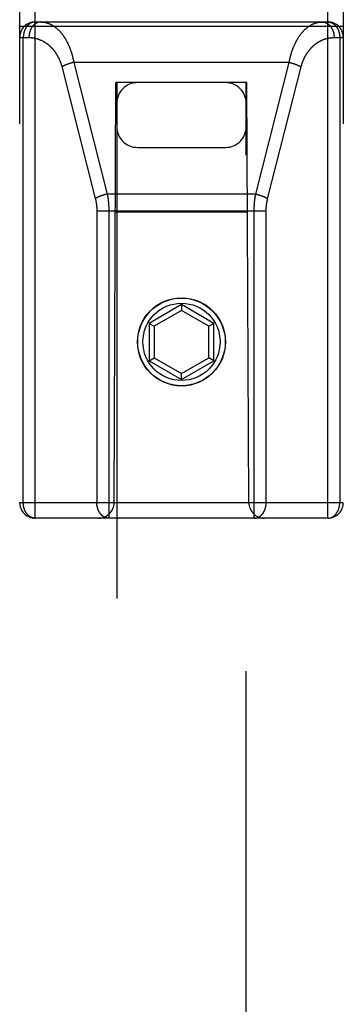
# Model space of a CAD drawing. Header units: inches. Extents: x 0 to 181, y 0 to 117.
# Tile 73 of 92: x 63.192 to 63.817, y 64.106 to 66.005. Entities that reach past the tile are written whole.
import ezdxf

# ---------------------------------------------------------------- set-up
doc = ezdxf.new("R2010")
doc.units = ezdxf.units.IN
doc.header["$LTSCALE"] = 9.946809
doc.header["$MEASUREMENT"] = 0
doc.linetypes.add('HIDDEN', pattern=[0.2, 0.1, -0.1])
doc.layers.add('02___PRT_ALL_AXES', color=7, linetype='CONTINUOUS')
doc.layers.add('DEFAULT_2', color=8, linetype='HIDDEN')

msp = doc.modelspace()

# ---------------------------------------------------------------- linework, layer by layer
at = {"layer": '02___PRT_ALL_AXES', "color": 8, "linetype": 'HIDDEN'}
msp.add_line((63.2221, 66.001), (63.7871, 66.001), dxfattribs=at)
msp.add_circle((63.5046, 65.384), 0.085, dxfattribs=at)
at = {"layer": 'DEFAULT_2', "color": 8, "linetype": 'HIDDEN'}
for p, q in [((63.2221, 65.044), (63.2221, 66.829)), ((63.7871, 65.044), (63.7871, 66.829)), ((63.1921, 66.799), (63.1921, 65.074)), ((63.8171, 66.799), (63.8171, 65.074)), ((63.1921, 65.993), (63.8171, 65.993)), ((63.2221, 66.001), (63.7871, 66.001)), ((63.1921, 65.971), (63.21, 65.971)), ((63.1991, 65.074), (63.1991, 65.971)), ((63.7992, 65.971), (63.8171, 65.971)), ((63.8102, 65.971), (63.8102, 65.074)), ((63.2735, 65.9151), (63.3382, 65.6603)), ((63.2873, 65.9205), (63.2865, 65.9202)), ((63.2881, 65.9207), (63.2873, 65.9205)), ((63.2889, 65.921), (63.2881, 65.9207)), ((63.2897, 65.9212), (63.2889, 65.921)), ((63.2905, 65.9215), (63.2897, 65.9212)), ((63.2926, 65.9221), (63.2917, 65.9218)), ((63.2934, 65.9223), (63.2926, 65.9221)), ((63.2942, 65.9225), (63.2934, 65.9223)), ((63.295, 65.9227), (63.2942, 65.9225)), ((63.2959, 65.9229), (63.295, 65.9227)), ((63.2967, 65.9231), (63.2959, 65.9229)), ((63.2967, 65.9231), (63.3613, 65.6691)), ((63.7125, 65.9231), (63.2967, 65.9231)), ((63.648, 65.6691), (63.7125, 65.9231)), ((63.6708, 65.6596), (63.7356, 65.9144)), ((63.7125, 65.9231), (63.7134, 65.9229)), ((63.7134, 65.9229), (63.7142, 65.9227)), ((63.7142, 65.9227), (63.715, 65.9225)), ((63.715, 65.9225), (63.7159, 65.9223)), ((63.7159, 65.9223), (63.7167, 65.9221)), ((63.7167, 65.9221), (63.7175, 65.9218)), ((63.7175, 65.9218), (63.7183, 65.9216)), ((63.7183, 65.9216), (63.7191, 65.9214)), ((63.7191, 65.9214), (63.7199, 65.9211)), ((63.7199, 65.9211), (63.7207, 65.9209)), ((63.7207, 65.9209), (63.7215, 65.9206)), ((63.3746, 65.074), (63.3781, 65.884)), ((63.3796, 65.884), (63.3781, 65.884)), ((63.3796, 65.884), (63.3796, 39.8821)), ((63.6296, 65.884), (63.3796, 65.884)), ((63.6296, 39.8821), (63.6296, 65.884)), ((63.6311, 65.884), (63.6296, 65.884)), ((63.6346, 65.074), (63.6311, 65.884)), ((63.4196, 65.759), (63.5896, 65.759)), ((63.3539, 65.6671), (63.3531, 65.6669)), ((63.3547, 65.6674), (63.3539, 65.6671)), ((63.3555, 65.6676), (63.3547, 65.6674)), ((63.3563, 65.6678), (63.3555, 65.6676)), ((63.3571, 65.6681), (63.3563, 65.6678)), ((63.358, 65.6683), (63.3571, 65.6681)), ((63.3588, 65.6685), (63.358, 65.6683)), ((63.648, 65.6691), (63.3613, 65.6691)), ((63.648, 65.6691), (63.6488, 65.6689)), ((63.6488, 65.6689), (63.6496, 65.6687)), ((63.6496, 65.6687), (63.6504, 65.6685)), ((63.6504, 65.6685), (63.6513, 65.6683)), ((63.6513, 65.6683), (63.6521, 65.6681)), ((63.6521, 65.6681), (63.6529, 65.6678)), ((63.6529, 65.6678), (63.6537, 65.6676)), ((63.6537, 65.6676), (63.6546, 65.6674)), ((63.6546, 65.6674), (63.6554, 65.6671)), ((63.6554, 65.6671), (63.6562, 65.6669)), ((63.3519, 65.6665), (63.3511, 65.6662)), ((63.6562, 65.6669), (63.657, 65.6666)), ((63.3411, 65.6377), (63.3411, 65.074)), ((63.3411, 65.637), (63.6681, 65.637)), ((63.3642, 65.638), (63.3642, 65.044)), ((63.6322, 65.634), (63.377, 65.634)), ((63.5046, 65.4558), (63.4421, 65.4197)), ((63.5046, 65.4443), (63.4521, 65.414)), ((63.5046, 65.4558), (63.5046, 65.4443)), ((63.5671, 65.4197), (63.5046, 65.4558)), ((63.5571, 65.414), (63.5046, 65.4443)), ((63.4421, 65.4197), (63.4421, 65.3476)), ((63.4421, 65.4197), (63.4521, 65.414)), ((63.4521, 65.414), (63.4521, 65.3533)), ((63.5671, 65.4197), (63.5571, 65.414)), ((63.5571, 65.3533), (63.5571, 65.414)), ((63.5671, 65.3476), (63.5671, 65.4197)), ((63.4421, 65.3476), (63.4521, 65.3533)), ((63.4421, 65.3476), (63.5046, 65.3115)), ((63.4521, 65.3533), (63.5046, 65.323)), ((63.5046, 65.323), (63.5571, 65.3533)), ((63.5046, 65.3115), (63.5671, 65.3476)), ((63.5671, 65.3476), (63.5571, 65.3533)), ((63.5046, 65.3115), (63.5046, 65.323)), ((63.1921, 65.074), (63.8171, 65.074)), ((63.7871, 65.044), (63.2221, 65.044))]:
    msp.add_line(p, q, dxfattribs=at)
for points in [[(63.2221, 66.001), (63.2218, 66.001), (63.2215, 66.001), (63.2212, 66.0009), (63.2209, 66.0009), (63.2205, 66.0009), (63.2202, 66.0009), (63.2199, 66.0008), (63.2196, 66.0008), (63.2192, 66.0007), (63.2189, 66.0007), (63.2186, 66.0006), (63.2183, 66.0005), (63.218, 66.0005), (63.2176, 66.0004), (63.2173, 66.0003), (63.217, 66.0002), (63.2167, 66.0001), (63.2164, 66), (63.2161, 65.9999), (63.2158, 65.9998), (63.2154, 65.9997), (63.2151, 65.9996), (63.2148, 65.9994), (63.2145, 65.9993), (63.2142, 65.9992), (63.2139, 65.999), (63.2136, 65.9989), (63.2133, 65.9987), (63.213, 65.9985), (63.2127, 65.9984), (63.2124, 65.9982), (63.2121, 65.998), (63.2118, 65.9978), (63.2116, 65.9976), (63.2113, 65.9974), (63.211, 65.9972), (63.2107, 65.997), (63.2104, 65.9968), (63.2101, 65.9966), (63.2099, 65.9964), (63.2096, 65.9962), (63.2093, 65.9959), (63.2091, 65.9957), (63.2088, 65.9955), (63.2085, 65.9952), (63.2083, 65.995), (63.208, 65.9947), (63.2078, 65.9944), (63.2075, 65.9942), (63.2073, 65.9939), (63.207, 65.9936), (63.2068, 65.9934), (63.2065, 65.9931), (63.2063, 65.9928), (63.2061, 65.9925), (63.2058, 65.9922), (63.2056, 65.9919), (63.2054, 65.9916), (63.2051, 65.9913), (63.2049, 65.991), (63.2047, 65.9907), (63.2045, 65.9903), (63.2043, 65.99), (63.2041, 65.9897), (63.2039, 65.9894), (63.2037, 65.989), (63.2035, 65.9887), (63.2033, 65.9883), (63.2031, 65.988), (63.2029, 65.9876), (63.2028, 65.9873), (63.2026, 65.9869), (63.2024, 65.9866), (63.2023, 65.9862), (63.2021, 65.9859), (63.2019, 65.9855), (63.2018, 65.9851), (63.2016, 65.9847), (63.2015, 65.9844), (63.2013, 65.984), (63.2012, 65.9836), (63.2011, 65.9832), (63.2009, 65.9828), (63.2008, 65.9825), (63.2007, 65.9821), (63.2006, 65.9817), (63.2005, 65.9813), (63.2003, 65.9809), (63.2002, 65.9805), (63.2001, 65.9801), (63.2, 65.9797), (63.2, 65.9793), (63.1999, 65.9789), (63.1998, 65.9785), (63.1997, 65.9781), (63.1996, 65.9776), (63.1996, 65.9772), (63.1995, 65.9768), (63.1994, 65.9764), (63.1994, 65.976), (63.1993, 65.9756), (63.1993, 65.9752), (63.1992, 65.9747), (63.1992, 65.9743), (63.1992, 65.9739), (63.1991, 65.9735), (63.1991, 65.9731), (63.1991, 65.9727), (63.1991, 65.9722), (63.1991, 65.9718), (63.1991, 65.9714), (63.1991, 65.971)], [(63.2331, 66.001), (63.2328, 66.001), (63.2324, 66.001), (63.2321, 66.0009), (63.2318, 66.0009), (63.2314, 66.0009), (63.2311, 66.0009), (63.2308, 66.0008), (63.2305, 66.0008), (63.2301, 66.0007), (63.2298, 66.0007), (63.2295, 66.0006), (63.2291, 66.0005), (63.2288, 66.0005), (63.2285, 66.0004), (63.2282, 66.0003), (63.2279, 66.0002), (63.2275, 66.0001), (63.2272, 66), (63.2269, 65.9999), (63.2266, 65.9998), (63.2263, 65.9996), (63.226, 65.9995), (63.2256, 65.9994), (63.2253, 65.9992), (63.225, 65.9991), (63.2247, 65.9989), (63.2244, 65.9988), (63.2241, 65.9986), (63.2238, 65.9984), (63.2235, 65.9983), (63.2232, 65.9981), (63.2229, 65.9979), (63.2226, 65.9977), (63.2223, 65.9975), (63.222, 65.9973), (63.2217, 65.9971), (63.2215, 65.9969), (63.2212, 65.9967), (63.2209, 65.9964), (63.2206, 65.9962), (63.2203, 65.996), (63.2201, 65.9957), (63.2198, 65.9955), (63.2195, 65.9952), (63.2193, 65.995), (63.219, 65.9947), (63.2187, 65.9945), (63.2185, 65.9942), (63.2182, 65.9939), (63.218, 65.9936), (63.2177, 65.9934), (63.2175, 65.9931), (63.2172, 65.9928), (63.217, 65.9925), (63.2168, 65.9922), (63.2165, 65.9919), (63.2163, 65.9916), (63.2161, 65.9913), (63.2159, 65.9909), (63.2157, 65.9906), (63.2154, 65.9903), (63.2152, 65.99), (63.215, 65.9896), (63.2148, 65.9893), (63.2146, 65.9889), (63.2144, 65.9886), (63.2142, 65.9883), (63.214, 65.9879), (63.2139, 65.9875), (63.2137, 65.9872), (63.2135, 65.9868), (63.2133, 65.9865), (63.2132, 65.9861), (63.213, 65.9857), (63.2128, 65.9853), (63.2127, 65.985), (63.2125, 65.9846), (63.2124, 65.9842), (63.2122, 65.9838), (63.2121, 65.9834), (63.212, 65.983), (63.2118, 65.9826), (63.2117, 65.9822), (63.2116, 65.9819), (63.2115, 65.9815), (63.2114, 65.981), (63.2112, 65.9806), (63.2111, 65.9802), (63.211, 65.9798), (63.211, 65.9794), (63.2109, 65.979), (63.2108, 65.9786), (63.2107, 65.9782), (63.2106, 65.9778), (63.2105, 65.9773), (63.2105, 65.9769), (63.2104, 65.9765), (63.2104, 65.9761), (63.2103, 65.9757), (63.2103, 65.9752), (63.2102, 65.9748), (63.2102, 65.9744), (63.2101, 65.974), (63.2101, 65.9735), (63.2101, 65.9731), (63.2101, 65.9727), (63.21, 65.9723), (63.21, 65.9718), (63.21, 65.9714), (63.21, 65.971)], [(63.2331, 66.001), (63.2338, 66.001), (63.2345, 66.0009), (63.2353, 66.0009), (63.236, 66.0009), (63.2367, 66.0008), (63.2374, 66.0007), (63.2382, 66.0006), (63.2389, 66.0005), (63.2396, 66.0004), (63.2403, 66.0003), (63.241, 66.0002), (63.2418, 66), (63.2425, 65.9999), (63.2432, 65.9997), (63.2439, 65.9995), (63.2446, 65.9993), (63.2453, 65.9991), (63.246, 65.9989), (63.2467, 65.9986), (63.2474, 65.9984), (63.2481, 65.9981), (63.2488, 65.9978), (63.2495, 65.9976), (63.2502, 65.9973), (63.2509, 65.9969), (63.2516, 65.9966), (63.2523, 65.9963), (63.253, 65.9959), (63.2536, 65.9956), (63.2543, 65.9952), (63.255, 65.9948), (63.2557, 65.9944), (63.2563, 65.994), (63.257, 65.9936), (63.2577, 65.9932), (63.2583, 65.9928), (63.259, 65.9923), (63.2596, 65.9918), (63.2603, 65.9914), (63.2609, 65.9909), (63.2615, 65.9904), (63.2622, 65.9899), (63.2628, 65.9894), (63.2634, 65.9889), (63.264, 65.9883), (63.2646, 65.9878), (63.2653, 65.9872), (63.2659, 65.9867), (63.2665, 65.9861), (63.2671, 65.9855), (63.2677, 65.9849), (63.2682, 65.9844), (63.2688, 65.9837), (63.2694, 65.9831), (63.27, 65.9825), (63.2705, 65.9819), (63.2711, 65.9812), (63.2717, 65.9806), (63.2722, 65.9799), (63.2728, 65.9793), (63.2733, 65.9786), (63.2738, 65.9779), (63.2744, 65.9772), (63.2749, 65.9765), (63.2754, 65.9758), (63.2759, 65.9751), (63.2765, 65.9744), (63.277, 65.9737), (63.2775, 65.9729), (63.278, 65.9722), (63.2784, 65.9714), (63.2789, 65.9707), (63.2794, 65.9699), (63.2799, 65.9692), (63.2803, 65.9684), (63.2808, 65.9676), (63.2813, 65.9668), (63.2817, 65.966), (63.2822, 65.9652), (63.2826, 65.9644), (63.283, 65.9636), (63.2835, 65.9628), (63.2839, 65.962), (63.2843, 65.9612), (63.2847, 65.9603), (63.2851, 65.9595), (63.2855, 65.9587), (63.2859, 65.9578), (63.2863, 65.957), (63.2867, 65.9561), (63.2871, 65.9553), (63.2874, 65.9544), (63.2878, 65.9535), (63.2882, 65.9527), (63.2885, 65.9518), (63.2889, 65.9509), (63.2892, 65.95), (63.2895, 65.9492), (63.2899, 65.9483), (63.2902, 65.9474), (63.2905, 65.9465), (63.2908, 65.9456), (63.2911, 65.9447), (63.2914, 65.9438), (63.2917, 65.9429), (63.292, 65.9419), (63.2923, 65.941), (63.2926, 65.9401), (63.2929, 65.9392), (63.2931, 65.9383), (63.2934, 65.9373), (63.2937, 65.9364), (63.2939, 65.9355), (63.2942, 65.9345), (63.2944, 65.9336), (63.2946, 65.9327), (63.2949, 65.9317), (63.2951, 65.9308), (63.2953, 65.9298), (63.2955, 65.9289), (63.2957, 65.9279), (63.2959, 65.927), (63.2961, 65.926), (63.2963, 65.9251), (63.2965, 65.9241), (63.2967, 65.9231)], [(63.7125, 65.9231), (63.7127, 65.9241), (63.7129, 65.9251), (63.7131, 65.926), (63.7133, 65.927), (63.7135, 65.928), (63.7137, 65.929), (63.7139, 65.9299), (63.7142, 65.9309), (63.7144, 65.9318), (63.7146, 65.9328), (63.7149, 65.9337), (63.7151, 65.9347), (63.7154, 65.9356), (63.7156, 65.9366), (63.7159, 65.9375), (63.7162, 65.9385), (63.7164, 65.9394), (63.7167, 65.9404), (63.717, 65.9413), (63.7173, 65.9422), (63.7176, 65.9432), (63.7179, 65.9441), (63.7182, 65.945), (63.7185, 65.9459), (63.7188, 65.9468), (63.7192, 65.9477), (63.7195, 65.9486), (63.7198, 65.9495), (63.7202, 65.9504), (63.7205, 65.9513), (63.7209, 65.9522), (63.7213, 65.9531), (63.7216, 65.954), (63.722, 65.9549), (63.7224, 65.9558), (63.7228, 65.9566), (63.7232, 65.9575), (63.7236, 65.9583), (63.724, 65.9592), (63.7244, 65.9601), (63.7248, 65.9609), (63.7252, 65.9617), (63.7257, 65.9626), (63.7261, 65.9634), (63.7265, 65.9642), (63.727, 65.965), (63.7274, 65.9659), (63.7279, 65.9667), (63.7283, 65.9675), (63.7288, 65.9682), (63.7293, 65.969), (63.7298, 65.9698), (63.7303, 65.9706), (63.7307, 65.9714), (63.7312, 65.9721), (63.7317, 65.9729), (63.7323, 65.9736), (63.7328, 65.9744), (63.7333, 65.9751), (63.7338, 65.9758), (63.7343, 65.9765), (63.7349, 65.9772), (63.7354, 65.9779), (63.736, 65.9786), (63.7365, 65.9793), (63.7371, 65.98), (63.7376, 65.9807), (63.7382, 65.9813), (63.7388, 65.982), (63.7394, 65.9826), (63.7399, 65.9832), (63.7405, 65.9839), (63.7411, 65.9845), (63.7417, 65.9851), (63.7423, 65.9857), (63.7429, 65.9863), (63.7435, 65.9868), (63.7442, 65.9874), (63.7448, 65.988), (63.7454, 65.9885), (63.746, 65.9891), (63.7467, 65.9896), (63.7473, 65.9901), (63.748, 65.9906), (63.7486, 65.9911), (63.7493, 65.9916), (63.7499, 65.9921), (63.7506, 65.9925), (63.7512, 65.993), (63.7519, 65.9934), (63.7526, 65.9938), (63.7533, 65.9942), (63.7539, 65.9947), (63.7546, 65.995), (63.7553, 65.9954), (63.756, 65.9958), (63.7567, 65.9962), (63.7574, 65.9965), (63.7581, 65.9968), (63.7588, 65.9971), (63.7595, 65.9975), (63.7602, 65.9978), (63.7609, 65.998), (63.7616, 65.9983), (63.7623, 65.9986), (63.763, 65.9988), (63.7637, 65.999), (63.7645, 65.9993), (63.7652, 65.9995), (63.7659, 65.9997), (63.7666, 65.9998), (63.7674, 66), (63.7681, 66.0002), (63.7688, 66.0003), (63.7695, 66.0004), (63.7703, 66.0005), (63.771, 66.0006), (63.7717, 66.0007), (63.7725, 66.0008), (63.7732, 66.0009), (63.7739, 66.0009), (63.7747, 66.0009), (63.7754, 66.001), (63.7762, 66.001)], [(63.7762, 66.001), (63.7765, 66.001), (63.7768, 66.001), (63.7771, 66.0009), (63.7775, 66.0009), (63.7778, 66.0009), (63.7781, 66.0009), (63.7785, 66.0008), (63.7788, 66.0008), (63.7791, 66.0007), (63.7794, 66.0007), (63.7798, 66.0006), (63.7801, 66.0005), (63.7804, 66.0005), (63.7807, 66.0004), (63.7811, 66.0003), (63.7814, 66.0002), (63.7817, 66.0001), (63.782, 66), (63.7823, 65.9999), (63.7827, 65.9998), (63.783, 65.9996), (63.7833, 65.9995), (63.7836, 65.9994), (63.7839, 65.9992), (63.7842, 65.9991), (63.7845, 65.9989), (63.7848, 65.9988), (63.7851, 65.9986), (63.7854, 65.9984), (63.7857, 65.9983), (63.786, 65.9981), (63.7863, 65.9979), (63.7866, 65.9977), (63.7869, 65.9975), (63.7872, 65.9973), (63.7875, 65.9971), (63.7878, 65.9969), (63.7881, 65.9967), (63.7883, 65.9964), (63.7886, 65.9962), (63.7889, 65.996), (63.7892, 65.9957), (63.7894, 65.9955), (63.7897, 65.9952), (63.79, 65.995), (63.7902, 65.9947), (63.7905, 65.9945), (63.7908, 65.9942), (63.791, 65.9939), (63.7913, 65.9936), (63.7915, 65.9934), (63.7918, 65.9931), (63.792, 65.9928), (63.7922, 65.9925), (63.7925, 65.9922), (63.7927, 65.9919), (63.7929, 65.9916), (63.7931, 65.9913), (63.7934, 65.9909), (63.7936, 65.9906), (63.7938, 65.9903), (63.794, 65.99), (63.7942, 65.9896), (63.7944, 65.9893), (63.7946, 65.9889), (63.7948, 65.9886), (63.795, 65.9883), (63.7952, 65.9879), (63.7954, 65.9875), (63.7956, 65.9872), (63.7957, 65.9868), (63.7959, 65.9865), (63.7961, 65.9861), (63.7962, 65.9857), (63.7964, 65.9853), (63.7966, 65.985), (63.7967, 65.9846), (63.7969, 65.9842), (63.797, 65.9838), (63.7971, 65.9834), (63.7973, 65.983), (63.7974, 65.9826), (63.7975, 65.9822), (63.7976, 65.9819), (63.7978, 65.9815), (63.7979, 65.981), (63.798, 65.9806), (63.7981, 65.9802), (63.7982, 65.9798), (63.7983, 65.9794), (63.7984, 65.979), (63.7985, 65.9786), (63.7985, 65.9782), (63.7986, 65.9778), (63.7987, 65.9773), (63.7988, 65.9769), (63.7988, 65.9765), (63.7989, 65.9761), (63.7989, 65.9757), (63.799, 65.9752), (63.799, 65.9748), (63.7991, 65.9744), (63.7991, 65.974), (63.7991, 65.9735), (63.7992, 65.9731), (63.7992, 65.9727), (63.7992, 65.9723), (63.7992, 65.9718), (63.7992, 65.9714), (63.7992, 65.971)], [(63.7871, 66.001), (63.7874, 66.001), (63.7877, 66.001), (63.7881, 66.0009), (63.7884, 66.0009), (63.7887, 66.0009), (63.789, 66.0009), (63.7893, 66.0008), (63.7897, 66.0008), (63.79, 66.0007), (63.7903, 66.0007), (63.7906, 66.0006), (63.791, 66.0005), (63.7913, 66.0005), (63.7916, 66.0004), (63.7919, 66.0003), (63.7922, 66.0002), (63.7925, 66.0001), (63.7929, 66), (63.7932, 65.9999), (63.7935, 65.9998), (63.7938, 65.9997), (63.7941, 65.9996), (63.7944, 65.9994), (63.7947, 65.9993), (63.795, 65.9992), (63.7953, 65.999), (63.7956, 65.9989), (63.7959, 65.9987), (63.7962, 65.9985), (63.7965, 65.9984), (63.7968, 65.9982), (63.7971, 65.998), (63.7974, 65.9978), (63.7977, 65.9976), (63.798, 65.9974), (63.7983, 65.9972), (63.7985, 65.997), (63.7988, 65.9968), (63.7991, 65.9966), (63.7994, 65.9964), (63.7996, 65.9962), (63.7999, 65.9959), (63.8002, 65.9957), (63.8004, 65.9955), (63.8007, 65.9952), (63.801, 65.995), (63.8012, 65.9947), (63.8015, 65.9944), (63.8017, 65.9942), (63.802, 65.9939), (63.8022, 65.9936), (63.8025, 65.9934), (63.8027, 65.9931), (63.803, 65.9928), (63.8032, 65.9925), (63.8034, 65.9922), (63.8036, 65.9919), (63.8039, 65.9916), (63.8041, 65.9913), (63.8043, 65.991), (63.8045, 65.9907), (63.8047, 65.9903), (63.8049, 65.99), (63.8051, 65.9897), (63.8053, 65.9894), (63.8055, 65.989), (63.8057, 65.9887), (63.8059, 65.9883), (63.8061, 65.988), (63.8063, 65.9876), (63.8065, 65.9873), (63.8066, 65.9869), (63.8068, 65.9866), (63.807, 65.9862), (63.8071, 65.9859), (63.8073, 65.9855), (63.8075, 65.9851), (63.8076, 65.9847), (63.8078, 65.9844), (63.8079, 65.984), (63.808, 65.9836), (63.8082, 65.9832), (63.8083, 65.9828), (63.8084, 65.9825), (63.8085, 65.9821), (63.8087, 65.9817), (63.8088, 65.9813), (63.8089, 65.9809), (63.809, 65.9805), (63.8091, 65.9801), (63.8092, 65.9797), (63.8093, 65.9793), (63.8094, 65.9789), (63.8095, 65.9785), (63.8095, 65.9781), (63.8096, 65.9776), (63.8097, 65.9772), (63.8097, 65.9768), (63.8098, 65.9764), (63.8099, 65.976), (63.8099, 65.9756), (63.81, 65.9752), (63.81, 65.9747), (63.81, 65.9743), (63.8101, 65.9739), (63.8101, 65.9735), (63.8101, 65.9731), (63.8101, 65.9727), (63.8102, 65.9722), (63.8102, 65.9718), (63.8102, 65.9714), (63.8102, 65.971)], [(63.21, 65.971), (63.2107, 65.971), (63.2115, 65.9709), (63.2122, 65.9709), (63.2129, 65.9709), (63.2136, 65.9708), (63.2144, 65.9708), (63.2151, 65.9707), (63.2158, 65.9707), (63.2165, 65.9706), (63.2173, 65.9705), (63.218, 65.9704), (63.2187, 65.9703), (63.2194, 65.9702), (63.2201, 65.97), (63.2208, 65.9699), (63.2215, 65.9698), (63.2223, 65.9696), (63.223, 65.9694), (63.2237, 65.9693), (63.2244, 65.9691), (63.2251, 65.9689), (63.2258, 65.9687), (63.2265, 65.9685), (63.2272, 65.9683), (63.2278, 65.968), (63.2285, 65.9678), (63.2292, 65.9676), (63.2299, 65.9673), (63.2306, 65.967), (63.2313, 65.9668), (63.2319, 65.9665), (63.2326, 65.9662), (63.2333, 65.9659), (63.2339, 65.9656), (63.2346, 65.9653), (63.2352, 65.965), (63.2359, 65.9647), (63.2365, 65.9643), (63.2372, 65.964), (63.2378, 65.9636), (63.2385, 65.9633), (63.2391, 65.9629), (63.2397, 65.9625), (63.2403, 65.9622), (63.241, 65.9618), (63.2416, 65.9614), (63.2422, 65.961), (63.2428, 65.9606), (63.2434, 65.9602), (63.244, 65.9597), (63.2446, 65.9593), (63.2452, 65.9589), (63.2458, 65.9584), (63.2463, 65.958), (63.2469, 65.9575), (63.2475, 65.9571), (63.248, 65.9566), (63.2486, 65.9561), (63.2491, 65.9557), (63.2497, 65.9552), (63.2502, 65.9547), (63.2508, 65.9542), (63.2513, 65.9537), (63.2518, 65.9532), (63.2524, 65.9527), (63.2529, 65.9522), (63.2534, 65.9516), (63.2539, 65.9511), (63.2544, 65.9506), (63.2549, 65.95), (63.2554, 65.9495), (63.2559, 65.9489), (63.2563, 65.9484), (63.2568, 65.9478), (63.2573, 65.9473), (63.2577, 65.9467), (63.2582, 65.9461), (63.2586, 65.9456), (63.2591, 65.945), (63.2595, 65.9444), (63.26, 65.9438), (63.2604, 65.9432), (63.2608, 65.9426), (63.2612, 65.942), (63.2616, 65.9414), (63.262, 65.9408), (63.2624, 65.9402), (63.2628, 65.9396), (63.2632, 65.939), (63.2636, 65.9384), (63.264, 65.9377), (63.2644, 65.9371), (63.2647, 65.9365), (63.2651, 65.9358), (63.2654, 65.9352), (63.2658, 65.9346), (63.2661, 65.9339), (63.2665, 65.9333), (63.2668, 65.9326), (63.2671, 65.932), (63.2675, 65.9313), (63.2678, 65.9307), (63.2681, 65.93), (63.2684, 65.9294), (63.2687, 65.9287), (63.269, 65.928), (63.2693, 65.9274), (63.2695, 65.9267), (63.2698, 65.926), (63.2701, 65.9254), (63.2703, 65.9247), (63.2706, 65.924), (63.2709, 65.9233), (63.2711, 65.9227), (63.2713, 65.922), (63.2716, 65.9213), (63.2718, 65.9206), (63.272, 65.9199), (63.2723, 65.9192), (63.2725, 65.9185), (63.2727, 65.9178), (63.2729, 65.9172), (63.2731, 65.9165), (63.2733, 65.9158), (63.2735, 65.9151)], [(63.7356, 65.9144), (63.7358, 65.9151), (63.736, 65.9158), (63.7362, 65.9165), (63.7364, 65.9172), (63.7366, 65.9179), (63.7368, 65.9186), (63.737, 65.9193), (63.7372, 65.92), (63.7375, 65.9207), (63.7377, 65.9214), (63.7379, 65.9221), (63.7382, 65.9228), (63.7384, 65.9235), (63.7387, 65.9242), (63.739, 65.9248), (63.7392, 65.9255), (63.7395, 65.9262), (63.7398, 65.9269), (63.7401, 65.9276), (63.7404, 65.9282), (63.7407, 65.9289), (63.741, 65.9296), (63.7413, 65.9303), (63.7416, 65.9309), (63.7419, 65.9316), (63.7422, 65.9323), (63.7426, 65.9329), (63.7429, 65.9336), (63.7433, 65.9342), (63.7436, 65.9349), (63.744, 65.9355), (63.7443, 65.9362), (63.7447, 65.9368), (63.7451, 65.9374), (63.7455, 65.9381), (63.7458, 65.9387), (63.7462, 65.9393), (63.7466, 65.94), (63.747, 65.9406), (63.7475, 65.9412), (63.7479, 65.9418), (63.7483, 65.9424), (63.7487, 65.943), (63.7492, 65.9436), (63.7496, 65.9442), (63.75, 65.9448), (63.7505, 65.9454), (63.7509, 65.946), (63.7514, 65.9466), (63.7519, 65.9472), (63.7524, 65.9477), (63.7528, 65.9483), (63.7533, 65.9489), (63.7538, 65.9494), (63.7543, 65.95), (63.7548, 65.9505), (63.7553, 65.9511), (63.7558, 65.9516), (63.7564, 65.9521), (63.7569, 65.9527), (63.7574, 65.9532), (63.7579, 65.9537), (63.7585, 65.9542), (63.759, 65.9547), (63.7596, 65.9552), (63.7601, 65.9557), (63.7607, 65.9562), (63.7613, 65.9567), (63.7618, 65.9572), (63.7624, 65.9576), (63.763, 65.9581), (63.7636, 65.9585), (63.7642, 65.959), (63.7648, 65.9594), (63.7654, 65.9599), (63.766, 65.9603), (63.7666, 65.9607), (63.7672, 65.9611), (63.7679, 65.9615), (63.7685, 65.9619), (63.7691, 65.9623), (63.7697, 65.9627), (63.7704, 65.9631), (63.771, 65.9634), (63.7717, 65.9638), (63.7723, 65.9641), (63.773, 65.9645), (63.7736, 65.9648), (63.7743, 65.9651), (63.775, 65.9655), (63.7756, 65.9658), (63.7763, 65.9661), (63.777, 65.9664), (63.7777, 65.9667), (63.7784, 65.9669), (63.7791, 65.9672), (63.7797, 65.9675), (63.7804, 65.9677), (63.7811, 65.968), (63.7818, 65.9682), (63.7825, 65.9684), (63.7833, 65.9686), (63.784, 65.9688), (63.7847, 65.969), (63.7854, 65.9692), (63.7861, 65.9694), (63.7868, 65.9696), (63.7875, 65.9697), (63.7883, 65.9699), (63.789, 65.97), (63.7897, 65.9701), (63.7904, 65.9703), (63.7912, 65.9704), (63.7919, 65.9705), (63.7926, 65.9706), (63.7933, 65.9707), (63.7941, 65.9707), (63.7948, 65.9708), (63.7955, 65.9708), (63.7963, 65.9709), (63.797, 65.9709), (63.7977, 65.9709), (63.7985, 65.971), (63.7992, 65.971)], [(63.2865, 65.9202), (63.2861, 65.9201), (63.2858, 65.9199), (63.2854, 65.9198), (63.285, 65.9197), (63.2846, 65.9195), (63.2842, 65.9194), (63.2839, 65.9192), (63.2835, 65.9191), (63.2831, 65.919), (63.2827, 65.9188), (63.2824, 65.9187), (63.282, 65.9185), (63.2817, 65.9184), (63.2813, 65.9182), (63.281, 65.9181), (63.2806, 65.9179), (63.2803, 65.9178), (63.2799, 65.9176), (63.2796, 65.9175), (63.2792, 65.9173), (63.2789, 65.9172), (63.2786, 65.917), (63.2783, 65.9169), (63.2779, 65.9167), (63.2776, 65.9166), (63.2773, 65.9164), (63.277, 65.9162), (63.2767, 65.9161), (63.2764, 65.9159), (63.2761, 65.9158), (63.2758, 65.9156), (63.2755, 65.9155), (63.2752, 65.9153), (63.275, 65.9151), (63.2747, 65.915), (63.2744, 65.9148), (63.2742, 65.9147), (63.2739, 65.9145), (63.2736, 65.9144)], [(63.2917, 65.9218), (63.2913, 65.9217), (63.2905, 65.9215)], [(63.7215, 65.9206), (63.7223, 65.9203), (63.7227, 65.9202), (63.7231, 65.9201), (63.7235, 65.9199), (63.7239, 65.9198), (63.7243, 65.9197), (63.7246, 65.9195), (63.725, 65.9194), (63.7254, 65.9192), (63.7258, 65.9191), (63.7261, 65.919), (63.7265, 65.9188), (63.7269, 65.9187), (63.7272, 65.9185), (63.7276, 65.9184), (63.7279, 65.9182), (63.7283, 65.9181), (63.7286, 65.9179), (63.729, 65.9178), (63.7293, 65.9176), (63.7297, 65.9175), (63.73, 65.9173), (63.7303, 65.9172), (63.7306, 65.917), (63.731, 65.9169), (63.7313, 65.9167), (63.7316, 65.9166), (63.7319, 65.9164), (63.7322, 65.9162), (63.7325, 65.9161), (63.7328, 65.9159), (63.7331, 65.9158), (63.7334, 65.9156), (63.7337, 65.9155), (63.734, 65.9153), (63.7343, 65.9151), (63.7345, 65.915), (63.7348, 65.9148), (63.7351, 65.9147), (63.7353, 65.9145), (63.7356, 65.9144)], [(63.36, 65.6688), (63.3596, 65.6687), (63.3588, 65.6685)], [(63.3613, 65.6691), (63.3609, 65.669), (63.36, 65.6688)], [(63.3613, 65.6691), (63.3615, 65.6682), (63.3616, 65.6672), (63.3618, 65.6663), (63.3619, 65.6654), (63.3621, 65.6644), (63.3622, 65.6635), (63.3624, 65.6626), (63.3625, 65.6617), (63.3626, 65.6607), (63.3627, 65.6598), (63.3629, 65.6589), (63.363, 65.6579), (63.3631, 65.657), (63.3632, 65.656), (63.3633, 65.6551), (63.3634, 65.6542), (63.3635, 65.6532), (63.3635, 65.6523), (63.3636, 65.6513), (63.3637, 65.6504), (63.3638, 65.6495), (63.3638, 65.6485), (63.3639, 65.6476), (63.3639, 65.6466), (63.364, 65.6457), (63.364, 65.6447), (63.3641, 65.6438), (63.3641, 65.6429), (63.3641, 65.6419), (63.3641, 65.6409), (63.3642, 65.6399), (63.3642, 65.6389), (63.3642, 65.638)], [(63.645, 65.044), (63.6451, 65.6379), (63.6451, 65.6389), (63.6451, 65.6398), (63.6451, 65.6408), (63.6451, 65.6417), (63.6451, 65.6427), (63.6452, 65.6436), (63.6452, 65.6446), (63.6452, 65.6455), (63.6453, 65.6464), (63.6453, 65.6474), (63.6454, 65.6483), (63.6455, 65.6493), (63.6455, 65.6502), (63.6456, 65.6512), (63.6457, 65.6521), (63.6458, 65.653), (63.6459, 65.654), (63.6459, 65.6549), (63.646, 65.6559), (63.6461, 65.6568), (63.6462, 65.6577), (63.6464, 65.6587), (63.6465, 65.6596), (63.6466, 65.6605), (63.6467, 65.6615), (63.6469, 65.6624), (63.647, 65.6633), (63.6471, 65.6643), (63.6473, 65.6652), (63.6474, 65.6662), (63.6476, 65.6672), (63.6478, 65.6681), (63.648, 65.6691)], [(63.3511, 65.6662), (63.3507, 65.6661), (63.3503, 65.6659), (63.3499, 65.6658), (63.3496, 65.6657), (63.3492, 65.6655), (63.3488, 65.6654), (63.3484, 65.6652), (63.3481, 65.6651), (63.3477, 65.6649), (63.3473, 65.6648), (63.347, 65.6647), (63.3466, 65.6645), (63.3462, 65.6644), (63.3459, 65.6642), (63.3455, 65.6641), (63.3452, 65.6639), (63.3448, 65.6638), (63.3445, 65.6636), (63.3442, 65.6635), (63.3438, 65.6633), (63.3435, 65.6632), (63.3432, 65.663), (63.3428, 65.6629), (63.3425, 65.6627), (63.3422, 65.6625), (63.3419, 65.6624), (63.3416, 65.6622), (63.3413, 65.6621), (63.341, 65.6619), (63.3407, 65.6618), (63.3404, 65.6616), (63.3401, 65.6615), (63.3398, 65.6613), (63.3395, 65.6611), (63.3393, 65.661), (63.339, 65.6608), (63.3387, 65.6607), (63.3385, 65.6605), (63.3382, 65.6603)], [(63.3382, 65.6603), (63.3384, 65.6597), (63.3386, 65.659), (63.3387, 65.6583), (63.3389, 65.6576), (63.339, 65.657), (63.3392, 65.6563), (63.3393, 65.6556), (63.3394, 65.6549), (63.3396, 65.6542), (63.3397, 65.6536), (63.3398, 65.6529), (63.3399, 65.6522), (63.34, 65.6515), (63.3401, 65.6508), (63.3402, 65.6502), (63.3403, 65.6495), (63.3404, 65.6488), (63.3405, 65.6481), (63.3406, 65.6474), (63.3406, 65.6467), (63.3407, 65.6461), (63.3408, 65.6454), (63.3408, 65.6447), (63.3409, 65.644), (63.3409, 65.6433), (63.341, 65.6426), (63.341, 65.6419), (63.341, 65.6412), (63.3411, 65.6405), (63.3411, 65.6398), (63.3411, 65.6391), (63.3411, 65.6384), (63.3411, 65.6377)], [(63.3531, 65.6669), (63.3527, 65.6667), (63.3519, 65.6665)], [(63.657, 65.6666), (63.6577, 65.6663), (63.6581, 65.6662), (63.6585, 65.6661), (63.6589, 65.6659), (63.6593, 65.6658), (63.6597, 65.6657), (63.6601, 65.6655), (63.6604, 65.6654), (63.6608, 65.6652), (63.6612, 65.6651), (63.6615, 65.6649), (63.6619, 65.6648), (63.6623, 65.6647), (63.6626, 65.6645), (63.663, 65.6644), (63.6633, 65.6642), (63.6637, 65.6641), (63.664, 65.6639), (63.6644, 65.6638), (63.6647, 65.6636), (63.6651, 65.6635), (63.6654, 65.6633), (63.6657, 65.6632), (63.6661, 65.663), (63.6664, 65.6629), (63.6667, 65.6627), (63.667, 65.6625), (63.6673, 65.6624), (63.6676, 65.6622), (63.668, 65.6621), (63.6683, 65.6619), (63.6685, 65.6618), (63.6688, 65.6616), (63.6691, 65.6615), (63.6694, 65.6613), (63.6697, 65.6611), (63.67, 65.661), (63.6702, 65.6608), (63.6705, 65.6607), (63.6708, 65.6605), (63.671, 65.6603)], [(63.6681, 65.074), (63.6681, 65.6377), (63.6681, 65.6384), (63.6681, 65.6391), (63.6682, 65.6397), (63.6682, 65.6404), (63.6682, 65.6411), (63.6682, 65.6418), (63.6683, 65.6425), (63.6683, 65.6432), (63.6684, 65.6439), (63.6684, 65.6445), (63.6685, 65.6452), (63.6685, 65.6459), (63.6686, 65.6466), (63.6687, 65.6473), (63.6687, 65.648), (63.6688, 65.6487), (63.6689, 65.6493), (63.669, 65.65), (63.6691, 65.6507), (63.6692, 65.6514), (63.6693, 65.6521), (63.6694, 65.6528), (63.6695, 65.6534), (63.6697, 65.6541), (63.6698, 65.6548), (63.6699, 65.6555), (63.6701, 65.6561), (63.6702, 65.6568), (63.6704, 65.6575), (63.6705, 65.6582), (63.6707, 65.6589), (63.6708, 65.6596)], [(63.2221, 65.044), (63.2218, 65.044), (63.2215, 65.044), (63.2212, 65.044), (63.2209, 65.044), (63.2205, 65.044), (63.2202, 65.0441), (63.2199, 65.0441), (63.2196, 65.0442), (63.2192, 65.0442), (63.2189, 65.0443), (63.2186, 65.0443), (63.2183, 65.0444), (63.218, 65.0445), (63.2176, 65.0445), (63.2173, 65.0446), (63.217, 65.0447), (63.2167, 65.0448), (63.2164, 65.0449), (63.2161, 65.045), (63.2158, 65.0451), (63.2154, 65.0452), (63.2151, 65.0454), (63.2148, 65.0455), (63.2145, 65.0456), (63.2142, 65.0458), (63.2139, 65.0459), (63.2136, 65.0461), (63.2133, 65.0462), (63.213, 65.0464), (63.2127, 65.0466), (63.2124, 65.0467), (63.2121, 65.0469), (63.2118, 65.0471), (63.2116, 65.0473), (63.2113, 65.0475), (63.211, 65.0477), (63.2107, 65.0479), (63.2104, 65.0481), (63.2101, 65.0483), (63.2099, 65.0486), (63.2096, 65.0488), (63.2093, 65.049), (63.2091, 65.0492), (63.2088, 65.0495), (63.2085, 65.0497), (63.2083, 65.05), (63.208, 65.0502), (63.2078, 65.0505), (63.2075, 65.0508), (63.2073, 65.051), (63.207, 65.0513), (63.2068, 65.0516), (63.2065, 65.0519), (63.2063, 65.0522), (63.2061, 65.0524), (63.2058, 65.0527), (63.2056, 65.053), (63.2054, 65.0533), (63.2051, 65.0536), (63.2049, 65.054), (63.2047, 65.0543), (63.2045, 65.0546), (63.2043, 65.0549), (63.2041, 65.0552), (63.2039, 65.0556), (63.2037, 65.0559), (63.2035, 65.0563), (63.2033, 65.0566), (63.2031, 65.0569), (63.2029, 65.0573), (63.2028, 65.0576), (63.2026, 65.058), (63.2024, 65.0584), (63.2023, 65.0587), (63.2021, 65.0591), (63.2019, 65.0594), (63.2018, 65.0598), (63.2016, 65.0602), (63.2015, 65.0606), (63.2013, 65.0609), (63.2012, 65.0613), (63.2011, 65.0617), (63.2009, 65.0621), (63.2008, 65.0625), (63.2007, 65.0629), (63.2006, 65.0633), (63.2005, 65.0637), (63.2003, 65.064), (63.2002, 65.0644), (63.2001, 65.0648), (63.2, 65.0653), (63.2, 65.0657), (63.1999, 65.0661), (63.1998, 65.0665), (63.1997, 65.0669), (63.1996, 65.0673), (63.1996, 65.0677), (63.1995, 65.0681), (63.1994, 65.0685), (63.1994, 65.0689), (63.1993, 65.0694), (63.1993, 65.0698), (63.1992, 65.0702), (63.1992, 65.0706), (63.1992, 65.071), (63.1991, 65.0714), (63.1991, 65.0719), (63.1991, 65.0723), (63.1991, 65.0727), (63.1991, 65.0731), (63.1991, 65.0735), (63.1991, 65.074)], [(63.3642, 65.044), (63.3639, 65.044), (63.3636, 65.044), (63.3632, 65.044), (63.3629, 65.044), (63.3626, 65.044), (63.3623, 65.0441), (63.3619, 65.0441), (63.3616, 65.0442), (63.3613, 65.0442), (63.361, 65.0443), (63.3607, 65.0443), (63.3603, 65.0444), (63.36, 65.0445), (63.3597, 65.0445), (63.3594, 65.0446), (63.3591, 65.0447), (63.3588, 65.0448), (63.3584, 65.0449), (63.3581, 65.045), (63.3578, 65.0451), (63.3575, 65.0453), (63.3572, 65.0454), (63.3569, 65.0455), (63.3566, 65.0456), (63.3563, 65.0458), (63.356, 65.0459), (63.3557, 65.0461), (63.3554, 65.0462), (63.3551, 65.0464), (63.3548, 65.0466), (63.3545, 65.0468), (63.3542, 65.0469), (63.3539, 65.0471), (63.3536, 65.0473), (63.3533, 65.0475), (63.353, 65.0477), (63.3528, 65.0479), (63.3525, 65.0481), (63.3522, 65.0483), (63.3519, 65.0486), (63.3517, 65.0488), (63.3514, 65.049), (63.3511, 65.0493), (63.3509, 65.0495), (63.3506, 65.0497), (63.3503, 65.05), (63.3501, 65.0502), (63.3498, 65.0505), (63.3496, 65.0508), (63.3493, 65.051), (63.3491, 65.0513), (63.3488, 65.0516), (63.3486, 65.0519), (63.3483, 65.0522), (63.3481, 65.0525), (63.3479, 65.0527), (63.3477, 65.053), (63.3474, 65.0533), (63.3472, 65.0537), (63.347, 65.054), (63.3468, 65.0543), (63.3466, 65.0546), (63.3464, 65.0549), (63.3462, 65.0553), (63.346, 65.0556), (63.3458, 65.0559), (63.3456, 65.0563), (63.3454, 65.0566), (63.3452, 65.0569), (63.345, 65.0573), (63.3448, 65.0576), (63.3447, 65.058), (63.3445, 65.0584), (63.3443, 65.0587), (63.3442, 65.0591), (63.344, 65.0594), (63.3438, 65.0598), (63.3437, 65.0602), (63.3436, 65.0606), (63.3434, 65.0609), (63.3433, 65.0613), (63.3431, 65.0617), (63.343, 65.0621), (63.3429, 65.0625), (63.3428, 65.0629), (63.3426, 65.0633), (63.3425, 65.0637), (63.3424, 65.0641), (63.3423, 65.0645), (63.3422, 65.0649), (63.3421, 65.0653), (63.342, 65.0657), (63.3419, 65.0661), (63.3419, 65.0665), (63.3418, 65.0669), (63.3417, 65.0673), (63.3416, 65.0677), (63.3416, 65.0681), (63.3415, 65.0685), (63.3414, 65.0689), (63.3414, 65.0694), (63.3413, 65.0698), (63.3413, 65.0702), (63.3413, 65.0706), (63.3412, 65.071), (63.3412, 65.0714), (63.3412, 65.0719), (63.3412, 65.0723), (63.3411, 65.0727), (63.3411, 65.0731), (63.3411, 65.0735), (63.3411, 65.074)], [(63.645, 65.044), (63.6454, 65.044), (63.6457, 65.044), (63.646, 65.044), (63.6463, 65.044), (63.6466, 65.044), (63.647, 65.0441), (63.6473, 65.0441), (63.6476, 65.0442), (63.6479, 65.0442), (63.6483, 65.0443), (63.6486, 65.0443), (63.6489, 65.0444), (63.6492, 65.0445), (63.6495, 65.0445), (63.6498, 65.0446), (63.6502, 65.0447), (63.6505, 65.0448), (63.6508, 65.0449), (63.6511, 65.045), (63.6514, 65.0451), (63.6517, 65.0453), (63.652, 65.0454), (63.6523, 65.0455), (63.6527, 65.0456), (63.653, 65.0458), (63.6533, 65.0459), (63.6536, 65.0461), (63.6539, 65.0462), (63.6542, 65.0464), (63.6545, 65.0466), (63.6548, 65.0468), (63.655, 65.0469), (63.6553, 65.0471), (63.6556, 65.0473), (63.6559, 65.0475), (63.6562, 65.0477), (63.6565, 65.0479), (63.6568, 65.0481), (63.657, 65.0483), (63.6573, 65.0486), (63.6576, 65.0488), (63.6579, 65.049), (63.6581, 65.0493), (63.6584, 65.0495), (63.6586, 65.0497), (63.6589, 65.05), (63.6592, 65.0502), (63.6594, 65.0505), (63.6597, 65.0508), (63.6599, 65.051), (63.6602, 65.0513), (63.6604, 65.0516), (63.6607, 65.0519), (63.6609, 65.0522), (63.6611, 65.0525), (63.6614, 65.0527), (63.6616, 65.053), (63.6618, 65.0533), (63.662, 65.0537), (63.6622, 65.054), (63.6625, 65.0543), (63.6627, 65.0546), (63.6629, 65.0549), (63.6631, 65.0553), (63.6633, 65.0556), (63.6635, 65.0559), (63.6637, 65.0563), (63.6639, 65.0566), (63.664, 65.0569), (63.6642, 65.0573), (63.6644, 65.0576), (63.6646, 65.058), (63.6647, 65.0584), (63.6649, 65.0587), (63.6651, 65.0591), (63.6652, 65.0594), (63.6654, 65.0598), (63.6655, 65.0602), (63.6657, 65.0606), (63.6658, 65.0609), (63.666, 65.0613), (63.6661, 65.0617), (63.6662, 65.0621), (63.6664, 65.0625), (63.6665, 65.0629), (63.6666, 65.0633), (63.6667, 65.0637), (63.6668, 65.0641), (63.6669, 65.0645), (63.667, 65.0649), (63.6671, 65.0653), (63.6672, 65.0657), (63.6673, 65.0661), (63.6674, 65.0665), (63.6675, 65.0669), (63.6675, 65.0673), (63.6676, 65.0677), (63.6677, 65.0681), (63.6677, 65.0685), (63.6678, 65.0689), (63.6678, 65.0694), (63.6679, 65.0698), (63.6679, 65.0702), (63.668, 65.0706), (63.668, 65.071), (63.668, 65.0714), (63.6681, 65.0719), (63.6681, 65.0723), (63.6681, 65.0727), (63.6681, 65.0731), (63.6681, 65.0735), (63.6681, 65.074)], [(63.7871, 65.044), (63.7874, 65.044), (63.7877, 65.044), (63.7881, 65.044), (63.7884, 65.044), (63.7887, 65.044), (63.789, 65.0441), (63.7893, 65.0441), (63.7897, 65.0442), (63.79, 65.0442), (63.7903, 65.0443), (63.7906, 65.0443), (63.791, 65.0444), (63.7913, 65.0445), (63.7916, 65.0445), (63.7919, 65.0446), (63.7922, 65.0447), (63.7925, 65.0448), (63.7929, 65.0449), (63.7932, 65.045), (63.7935, 65.0451), (63.7938, 65.0452), (63.7941, 65.0454), (63.7944, 65.0455), (63.7947, 65.0456), (63.795, 65.0458), (63.7953, 65.0459), (63.7956, 65.0461), (63.7959, 65.0462), (63.7962, 65.0464), (63.7965, 65.0466), (63.7968, 65.0467), (63.7971, 65.0469), (63.7974, 65.0471), (63.7977, 65.0473), (63.798, 65.0475), (63.7983, 65.0477), (63.7985, 65.0479), (63.7988, 65.0481), (63.7991, 65.0483), (63.7994, 65.0486), (63.7996, 65.0488), (63.7999, 65.049), (63.8002, 65.0492), (63.8004, 65.0495), (63.8007, 65.0497), (63.801, 65.05), (63.8012, 65.0502), (63.8015, 65.0505), (63.8017, 65.0508), (63.802, 65.051), (63.8022, 65.0513), (63.8025, 65.0516), (63.8027, 65.0519), (63.803, 65.0522), (63.8032, 65.0524), (63.8034, 65.0527), (63.8036, 65.053), (63.8039, 65.0533), (63.8041, 65.0536), (63.8043, 65.054), (63.8045, 65.0543), (63.8047, 65.0546), (63.8049, 65.0549), (63.8051, 65.0552), (63.8053, 65.0556), (63.8055, 65.0559), (63.8057, 65.0563), (63.8059, 65.0566), (63.8061, 65.0569), (63.8063, 65.0573), (63.8065, 65.0576), (63.8066, 65.058), (63.8068, 65.0584), (63.807, 65.0587), (63.8071, 65.0591), (63.8073, 65.0594), (63.8075, 65.0598), (63.8076, 65.0602), (63.8078, 65.0606), (63.8079, 65.0609), (63.808, 65.0613), (63.8082, 65.0617), (63.8083, 65.0621), (63.8084, 65.0625), (63.8085, 65.0629), (63.8087, 65.0633), (63.8088, 65.0637), (63.8089, 65.064), (63.809, 65.0644), (63.8091, 65.0648), (63.8092, 65.0653), (63.8093, 65.0657), (63.8094, 65.0661), (63.8095, 65.0665), (63.8095, 65.0669), (63.8096, 65.0673), (63.8097, 65.0677), (63.8097, 65.0681), (63.8098, 65.0685), (63.8099, 65.0689), (63.8099, 65.0694), (63.81, 65.0698), (63.81, 65.0702), (63.81, 65.0706), (63.8101, 65.071), (63.8101, 65.0714), (63.8101, 65.0719), (63.8101, 65.0723), (63.8102, 65.0727), (63.8102, 65.0731), (63.8102, 65.0735), (63.8102, 65.074)]]:
    msp.add_lwpolyline(points, dxfattribs=at)
for radius in [0.0845, 0.0745]:
    msp.add_circle((63.5046, 65.384), radius, dxfattribs=at)
for centre, radius, start, end in [((63.2221, 65.971), 0.03, 90, 180), ((63.7871, 65.971), 0.03, 0, 90), ((63.4196, 65.844), 0.04, 90, 180), ((63.5896, 65.844), 0.04, 0, 90), ((63.4196, 65.799), 0.04, 180, 270), ((63.5896, 65.799), 0.04, 270, 360), ((63.2221, 65.074), 0.03, 180, 270), ((63.3446, 65.074), 0.03, 270, 360), ((63.6646, 65.074), 0.03, 180, 270), ((63.7871, 65.074), 0.03, 270, 360)]:
    msp.add_arc(centre, radius, start, end, dxfattribs=at)

doc.saveas('drawing.dxf')
